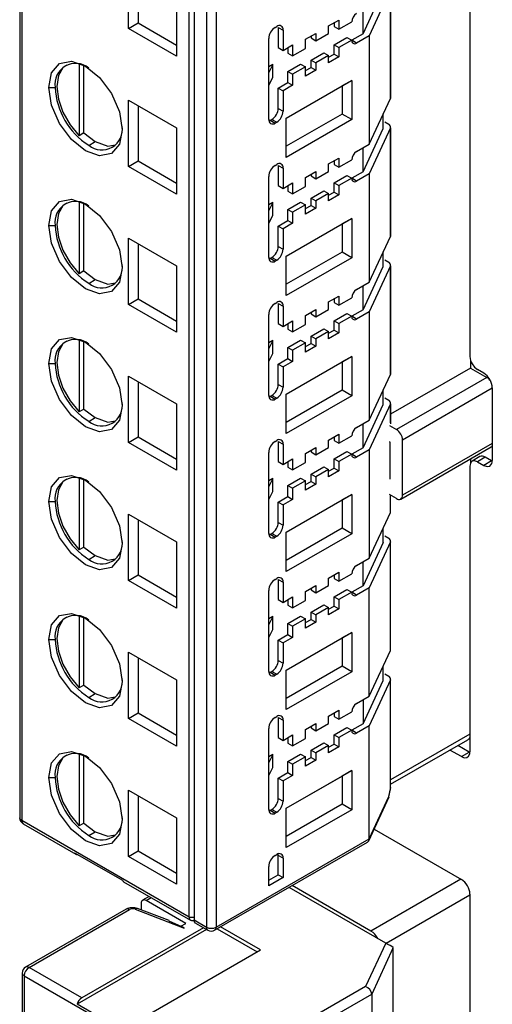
# Model space of a CAD drawing. Header units: millimetres. Extents: x 0 to 838, y 0 to 648.
# Tile 18 of 25: x 533 to 554, y 416 to 459. Entities that reach past the tile are written whole.
import ezdxf

# ---------------------------------------------------------------- set-up
doc = ezdxf.new("R2010")
doc.units = ezdxf.units.MM
doc.header["$LTSCALE"] = 3

msp = doc.modelspace()

# ---------------------------------------------------------------- linework, layer by layer
for p, q in [((533.25, 490.338), (533.25, 423.872)), ((533.338, 490.216), (533.338, 423.749)), ((540.762, 419.463), (540.762, 485.929)), ((540.974, 485.807), (540.974, 419.341)), ((541.526, 485.489), (541.526, 419.022)), ((541.95, 485.489), (541.95, 419.022)), ((553.199, 482.353), (553.199, 444.341)), ((538.075, 458.902), (538.075, 461.841)), ((538.499, 461.596), (538.499, 459.147)), ((540.196, 460.617), (540.196, 457.677)), ((548.464, 458.669), (549.357, 460.594)), ((549.676, 460.613), (548.733, 458.58)), ((549.676, 460.613), (549.676, 455.796)), ((549.687, 455.84), (549.687, 460.658)), ((548.464, 458.669), (548.464, 459.731)), ((546.935, 459.012), (547.395, 459.277)), ((547.395, 459.277), (547.395, 458.869)), ((538.075, 458.902), (538.499, 459.147)), ((540.196, 457.677), (538.075, 458.902)), ((538.499, 459.147), (540.196, 458.167)), ((544.566, 458.951), (544.637, 458.992)), ((544.708, 458.951), (544.708, 458.053)), ((544.708, 458.951), (544.92, 458.828)), ((544.92, 458.828), (544.92, 457.93)), ((546.935, 458.685), (546.935, 459.012)), ((547.183, 459.155), (547.183, 458.991)), ((547.183, 458.991), (547.395, 458.869)), ((547.395, 458.869), (547.96, 459.195)), ((544.284, 456.95), (544.284, 458.461)), ((545.91, 458.42), (546.369, 458.685)), ((545.91, 458.012), (545.91, 458.42)), ((546.157, 458.563), (546.157, 458.481)), ((546.157, 458.481), (546.369, 458.359)), ((546.369, 458.359), (546.935, 458.685)), ((546.369, 458.685), (546.369, 458.359)), ((547.183, 458.175), (547.748, 458.501)), ((547.96, 458.379), (547.395, 458.052)), ((547.748, 458.501), (547.96, 458.379)), ((548.464, 458.669), (547.96, 458.379)), ((548.173, 458.256), (547.96, 458.379)), ((548.733, 458.58), (548.173, 458.256)), ((548.733, 458.58), (548.733, 453.762)), ((544.708, 458.053), (544.92, 457.93)), ((544.92, 457.93), (545.344, 458.175)), ((545.132, 458.053), (545.132, 457.808)), ((545.344, 458.175), (545.344, 457.685)), ((545.344, 457.685), (545.91, 458.012)), ((547.183, 457.767), (547.183, 458.175)), ((547.183, 458.175), (547.395, 458.052)), ((547.395, 458.052), (547.395, 457.644)), ((545.132, 457.808), (545.344, 457.685)), ((546.157, 457.501), (546.723, 457.828)), ((546.157, 457.175), (546.157, 457.501)), ((546.157, 457.501), (546.369, 457.379)), ((546.935, 457.705), (546.369, 457.379)), ((546.723, 457.828), (546.935, 457.705)), ((546.935, 457.624), (547.183, 457.767)), ((546.935, 457.379), (546.935, 457.705)), ((547.395, 457.644), (546.935, 457.379)), ((547.183, 457.767), (547.395, 457.644)), ((535.883, 457.319), (535.883, 454.141)), ((536.095, 454.264), (536.095, 457.251)), ((544.469, 457.302), (544.284, 457.195)), ((544.469, 457.302), (544.284, 456.95)), ((544.469, 456.731), (544.469, 457.302)), ((545.132, 456.991), (545.698, 457.318)), ((545.91, 457.195), (545.344, 456.869)), ((545.698, 457.318), (545.91, 457.195)), ((545.91, 456.787), (545.91, 457.195)), ((545.91, 457.032), (546.157, 457.175)), ((546.369, 457.052), (545.91, 456.787)), ((546.157, 457.175), (546.369, 457.052)), ((546.369, 457.379), (546.369, 457.052)), ((544.284, 456.379), (544.284, 456.95)), ((544.284, 456.379), (544.469, 456.731)), ((545.061, 454.921), (547.96, 456.595)), ((545.132, 456.501), (545.132, 456.991)), ((545.132, 456.991), (545.344, 456.869)), ((545.344, 456.869), (545.344, 456.379)), ((547.96, 456.595), (547.536, 456.35)), ((547.96, 456.595), (547.96, 454.856)), ((534.54, 456.288), (534.822, 456.288)), ((544.284, 454.868), (544.284, 456.379)), ((544.708, 456.256), (545.132, 456.501)), ((544.708, 455.358), (544.708, 456.256)), ((544.708, 456.256), (544.92, 456.134)), ((545.344, 456.379), (544.92, 456.134)), ((545.061, 454.921), (547.536, 456.35)), ((545.132, 456.501), (545.344, 456.379)), ((547.536, 456.35), (547.536, 455.1)), ((538.075, 455.717), (540.196, 454.493)), ((538.075, 452.778), (538.075, 455.717)), ((544.92, 456.134), (544.92, 455.235)), ((548.733, 453.762), (549.676, 455.796)), ((538.499, 455.472), (538.499, 453.023)), ((544.708, 455.358), (544.92, 455.235)), ((544.354, 454.827), (544.425, 454.868)), ((544.425, 454.868), (544.637, 454.746)), ((547.536, 455.1), (545.061, 453.672)), ((545.061, 453.182), (545.061, 454.921)), ((547.96, 454.856), (545.061, 453.182)), ((547.96, 454.856), (547.536, 455.1)), ((549.357, 454.469), (549.357, 455.107)), ((540.196, 454.493), (540.196, 451.553)), ((544.354, 454.827), (544.566, 454.705)), ((544.637, 454.746), (544.566, 454.705)), ((548.464, 452.545), (549.357, 454.469)), ((549.676, 454.489), (548.733, 452.456)), ((549.422, 454.759), (549.599, 454.656)), ((549.676, 454.489), (549.676, 449.671)), ((549.687, 449.716), (549.687, 454.534)), ((536.095, 454.264), (535.883, 454.141)), ((536.095, 454.264), (536.59, 453.88)), ((536.307, 453.716), (536.59, 453.88)), ((548.173, 453.439), (548.733, 453.762)), ((548.464, 452.545), (548.464, 453.607)), ((546.935, 452.888), (547.395, 453.153)), ((547.395, 453.153), (547.395, 452.745)), ((538.075, 452.778), (538.499, 453.023)), ((540.196, 451.553), (538.075, 452.778)), ((538.499, 453.023), (540.196, 452.043)), ((544.566, 452.827), (544.637, 452.868)), ((544.708, 452.827), (544.708, 451.928)), ((544.708, 452.827), (544.92, 452.704)), ((544.92, 452.704), (544.92, 451.806)), ((546.935, 452.561), (546.935, 452.888)), ((547.183, 453.031), (547.183, 452.867)), ((547.183, 452.867), (547.395, 452.745)), ((547.395, 452.745), (547.96, 453.071)), ((544.284, 450.826), (544.284, 452.337)), ((545.91, 452.296), (546.369, 452.561)), ((545.91, 451.888), (545.91, 452.296)), ((546.157, 452.439), (546.157, 452.357)), ((546.157, 452.357), (546.369, 452.235)), ((546.369, 452.235), (546.935, 452.561)), ((546.369, 452.561), (546.369, 452.235)), ((547.183, 452.051), (547.748, 452.377)), ((547.96, 452.255), (547.395, 451.928)), ((547.748, 452.377), (547.96, 452.255)), ((548.464, 452.545), (547.96, 452.255)), ((548.173, 452.132), (547.96, 452.255)), ((548.733, 452.456), (548.173, 452.132)), ((548.733, 452.456), (548.733, 447.638)), ((544.708, 451.928), (544.92, 451.806)), ((544.92, 451.806), (545.344, 452.051)), ((545.132, 451.928), (545.132, 451.683)), ((545.344, 452.051), (545.344, 451.561)), ((545.344, 451.561), (545.91, 451.888)), ((547.183, 451.642), (547.183, 452.051)), ((547.183, 452.051), (547.395, 451.928)), ((547.395, 451.928), (547.395, 451.52)), ((545.132, 451.683), (545.344, 451.561)), ((546.157, 451.377), (546.723, 451.704)), ((546.157, 451.051), (546.157, 451.377)), ((546.157, 451.377), (546.369, 451.255)), ((546.935, 451.581), (546.369, 451.255)), ((546.723, 451.704), (546.935, 451.581)), ((546.935, 451.5), (547.183, 451.642)), ((546.935, 451.255), (546.935, 451.581)), ((547.395, 451.52), (546.935, 451.255)), ((547.183, 451.642), (547.395, 451.52)), ((535.883, 451.195), (535.883, 448.017)), ((536.095, 448.14), (536.095, 451.127)), ((544.469, 451.178), (544.284, 451.071)), ((544.469, 451.178), (544.284, 450.826)), ((544.469, 450.607), (544.469, 451.178)), ((545.132, 450.867), (545.698, 451.194)), ((545.91, 451.071), (545.344, 450.744)), ((545.698, 451.194), (545.91, 451.071)), ((545.91, 450.663), (545.91, 451.071)), ((545.91, 450.908), (546.157, 451.051)), ((546.369, 450.928), (545.91, 450.663)), ((546.157, 451.051), (546.369, 450.928)), ((546.369, 451.255), (546.369, 450.928)), ((544.284, 450.255), (544.284, 450.826)), ((544.284, 450.255), (544.469, 450.607)), ((545.132, 450.377), (545.132, 450.867)), ((545.132, 450.867), (545.344, 450.744)), ((545.344, 450.744), (545.344, 450.255)), ((534.54, 450.164), (534.822, 450.164)), ((544.284, 448.744), (544.284, 450.255)), ((544.708, 450.132), (545.132, 450.377)), ((544.708, 449.234), (544.708, 450.132)), ((544.708, 450.132), (544.92, 450.01)), ((545.344, 450.255), (544.92, 450.01)), ((545.061, 448.797), (547.96, 450.471)), ((545.061, 448.797), (547.536, 450.226)), ((545.132, 450.377), (545.344, 450.255)), ((547.96, 450.471), (547.536, 450.226)), ((547.536, 450.226), (547.536, 448.976)), ((547.96, 450.471), (547.96, 448.731)), ((544.92, 450.01), (544.92, 449.111)), ((548.733, 447.638), (549.676, 449.671)), ((538.075, 449.593), (540.196, 448.369)), ((538.075, 446.654), (538.075, 449.593)), ((538.499, 449.348), (538.499, 446.899)), ((544.708, 449.234), (544.92, 449.111)), ((544.354, 448.703), (544.425, 448.744)), ((544.425, 448.744), (544.637, 448.622)), ((547.536, 448.976), (545.061, 447.548)), ((545.061, 447.058), (545.061, 448.797)), ((547.96, 448.731), (545.061, 447.058)), ((547.96, 448.731), (547.536, 448.976)), ((549.357, 448.345), (549.357, 448.983)), ((540.196, 448.369), (540.196, 445.429)), ((544.354, 448.703), (544.566, 448.581)), ((544.637, 448.622), (544.566, 448.581)), ((548.464, 446.421), (549.357, 448.345)), ((549.676, 448.365), (548.733, 446.332)), ((549.422, 448.635), (549.599, 448.532)), ((549.676, 448.365), (549.676, 443.547)), ((549.687, 443.592), (549.687, 448.41)), ((536.095, 448.14), (535.883, 448.017)), ((536.095, 448.14), (536.59, 447.756)), ((536.307, 447.592), (536.59, 447.756)), ((548.173, 447.315), (548.733, 447.638)), ((548.464, 446.421), (548.464, 447.483)), ((546.935, 446.764), (547.395, 447.029)), ((547.395, 447.029), (547.395, 446.621)), ((538.075, 446.654), (538.499, 446.899)), ((540.196, 445.429), (538.075, 446.654)), ((538.499, 446.899), (540.196, 445.919)), ((544.566, 446.703), (544.637, 446.743)), ((544.708, 446.703), (544.708, 445.804)), ((544.708, 446.703), (544.92, 446.58)), ((544.92, 446.58), (544.92, 445.682)), ((546.935, 446.437), (546.935, 446.764)), ((547.183, 446.907), (547.183, 446.743)), ((547.183, 446.743), (547.395, 446.621)), ((547.395, 446.621), (547.96, 446.947)), ((544.284, 444.702), (544.284, 446.213)), ((545.91, 446.172), (546.369, 446.437)), ((545.91, 445.764), (545.91, 446.172)), ((546.157, 446.315), (546.157, 446.233)), ((546.157, 446.233), (546.369, 446.111)), ((546.369, 446.111), (546.935, 446.437)), ((546.369, 446.437), (546.369, 446.111)), ((547.183, 445.927), (547.748, 446.253)), ((547.96, 446.131), (547.395, 445.804)), ((547.748, 446.253), (547.96, 446.131)), ((548.464, 446.421), (547.96, 446.131)), ((548.173, 446.008), (547.96, 446.131)), ((548.733, 446.332), (548.173, 446.008)), ((548.733, 446.332), (548.733, 441.514)), ((544.708, 445.804), (544.92, 445.682)), ((544.92, 445.682), (545.344, 445.927)), ((545.132, 445.804), (545.132, 445.559)), ((545.344, 445.927), (545.344, 445.437)), ((545.344, 445.437), (545.91, 445.764)), ((547.183, 445.518), (547.183, 445.927)), ((547.183, 445.927), (547.395, 445.804)), ((547.395, 445.804), (547.395, 445.396)), ((545.132, 445.559), (545.344, 445.437)), ((546.157, 445.253), (546.723, 445.58)), ((546.157, 444.927), (546.157, 445.253)), ((546.157, 445.253), (546.369, 445.131)), ((546.935, 445.457), (546.369, 445.131)), ((546.723, 445.58), (546.935, 445.457)), ((546.935, 445.376), (547.183, 445.518)), ((546.935, 445.131), (546.935, 445.457)), ((547.395, 445.396), (546.935, 445.131)), ((547.183, 445.518), (547.395, 445.396)), ((535.883, 445.071), (535.883, 441.893)), ((536.095, 442.015), (536.095, 445.003)), ((544.469, 445.054), (544.284, 444.947)), ((544.469, 445.054), (544.284, 444.702)), ((544.469, 444.483), (544.469, 445.054)), ((545.132, 444.743), (545.698, 445.069)), ((545.91, 444.947), (545.344, 444.62)), ((545.698, 445.069), (545.91, 444.947)), ((545.91, 444.539), (545.91, 444.947)), ((545.91, 444.784), (546.157, 444.927)), ((546.369, 444.804), (545.91, 444.539)), ((546.157, 444.927), (546.369, 444.804)), ((546.369, 445.131), (546.369, 444.804)), ((544.284, 444.131), (544.284, 444.702)), ((544.284, 444.131), (544.469, 444.483)), ((545.132, 444.253), (545.132, 444.743)), ((545.132, 444.743), (545.344, 444.62)), ((545.344, 444.62), (545.344, 444.13)), ((534.54, 444.04), (534.822, 444.04)), ((544.284, 442.62), (544.284, 444.131)), ((544.708, 444.008), (545.132, 444.253)), ((544.708, 443.11), (544.708, 444.008)), ((544.708, 444.008), (544.92, 443.886)), ((545.344, 444.13), (544.92, 443.886)), ((545.061, 442.673), (547.96, 444.347)), ((545.061, 442.673), (547.536, 444.102)), ((545.132, 444.253), (545.344, 444.13)), ((547.96, 444.347), (547.536, 444.102)), ((547.536, 444.102), (547.536, 442.852)), ((547.96, 444.347), (547.96, 442.607)), ((553.228, 444.179), (553.228, 443.831)), ((544.92, 443.886), (544.92, 442.987)), ((548.733, 441.514), (549.676, 443.547)), ((553.228, 443.831), (549.687, 441.787)), ((553.228, 443.831), (553.951, 443.413)), ((553.811, 443.608), (553.528, 443.771)), ((538.075, 443.469), (540.196, 442.244)), ((538.075, 440.53), (538.075, 443.469)), ((538.499, 443.224), (538.499, 440.774)), ((544.708, 443.11), (544.92, 442.987)), ((553.951, 443.413), (549.946, 441.101)), ((544.354, 442.579), (544.425, 442.62)), ((544.425, 442.62), (544.637, 442.497)), ((547.536, 442.852), (545.061, 441.424)), ((545.061, 440.934), (545.061, 442.673)), ((547.96, 442.607), (547.536, 442.852)), ((549.357, 442.221), (549.357, 442.859)), ((554.189, 442.936), (550.212, 440.64)), ((554.189, 442.953), (554.189, 439.729)), ((540.196, 442.244), (540.196, 439.305)), ((544.354, 442.579), (544.566, 442.457)), ((544.637, 442.497), (544.566, 442.457)), ((547.96, 442.607), (545.061, 440.934)), ((548.464, 440.297), (549.357, 442.221)), ((549.676, 442.241), (548.733, 440.208)), ((549.422, 442.511), (549.599, 442.408)), ((549.676, 442.241), (549.676, 441.364)), ((549.687, 441.409), (549.687, 442.286)), ((536.095, 442.015), (535.883, 441.893)), ((536.095, 442.015), (536.59, 441.632)), ((536.307, 441.468), (536.59, 441.632)), ((548.173, 441.191), (548.733, 441.514)), ((548.464, 440.297), (548.464, 441.359)), ((546.935, 440.64), (547.395, 440.905)), ((547.395, 440.905), (547.395, 440.497)), ((549.637, 441.279), (549.946, 441.101)), ((538.075, 440.53), (538.499, 440.774)), ((540.196, 439.305), (538.075, 440.53)), ((538.499, 440.774), (540.196, 439.795)), ((544.566, 440.579), (544.637, 440.619)), ((544.708, 440.579), (544.708, 439.68)), ((544.708, 440.579), (544.92, 440.456)), ((544.92, 440.456), (544.92, 439.558)), ((546.935, 440.313), (546.935, 440.64)), ((547.183, 440.783), (547.183, 440.619)), ((547.183, 440.619), (547.395, 440.497)), ((547.395, 440.497), (547.96, 440.823)), ((549.663, 440.549), (549.637, 440.564)), ((549.663, 438.916), (549.663, 440.549)), ((550.212, 438.19), (550.212, 440.64)), ((554.189, 440.486), (550.212, 438.19)), ((544.284, 438.578), (544.284, 440.089)), ((545.91, 440.048), (546.369, 440.313)), ((545.91, 439.639), (545.91, 440.048)), ((546.157, 440.191), (546.157, 440.109)), ((546.157, 440.109), (546.369, 439.986)), ((546.369, 439.986), (546.935, 440.313)), ((546.369, 440.313), (546.369, 439.986)), ((547.183, 439.803), (547.748, 440.129)), ((547.96, 440.007), (547.395, 439.68)), ((547.748, 440.129), (547.96, 440.007)), ((548.464, 440.297), (547.96, 440.007)), ((548.173, 439.884), (547.96, 440.007)), ((548.733, 440.208), (548.173, 439.884)), ((548.733, 440.208), (548.733, 435.39)), ((550.134, 438.018), (554.14, 440.33)), ((544.708, 439.68), (544.92, 439.558)), ((544.92, 439.558), (545.344, 439.803)), ((545.132, 439.68), (545.132, 439.435)), ((545.344, 439.803), (545.344, 439.313)), ((545.344, 439.313), (545.91, 439.639)), ((547.183, 439.394), (547.183, 439.803)), ((547.183, 439.803), (547.395, 439.68)), ((547.395, 439.68), (547.395, 439.272)), ((553.228, 439.804), (553.228, 439.615)), ((553.633, 439.902), (553.296, 439.697)), ((553.869, 439.878), (553.528, 439.674)), ((553.528, 439.674), (553.811, 439.511)), ((554.152, 439.715), (553.811, 439.511)), ((554.152, 439.715), (553.869, 439.878)), ((545.132, 439.435), (545.344, 439.313)), ((546.157, 439.129), (546.723, 439.456)), ((546.157, 438.802), (546.157, 439.129)), ((546.157, 439.129), (546.369, 439.007)), ((546.935, 439.333), (546.369, 439.007)), ((546.723, 439.456), (546.935, 439.333)), ((546.935, 439.251), (547.183, 439.394)), ((546.935, 439.007), (546.935, 439.333)), ((547.395, 439.272), (546.935, 439.007)), ((547.183, 439.394), (547.395, 439.272)), ((553.199, 439.485), (553.199, 426.807)), ((535.883, 438.947), (535.883, 435.769)), ((536.095, 435.891), (536.095, 438.879)), ((544.469, 438.93), (544.284, 438.823)), ((544.469, 438.93), (544.284, 438.578)), ((544.469, 438.359), (544.469, 438.93)), ((545.132, 438.619), (545.698, 438.945)), ((545.91, 438.823), (545.344, 438.496)), ((545.698, 438.945), (545.91, 438.823)), ((545.91, 438.415), (545.91, 438.823)), ((545.91, 438.66), (546.157, 438.802)), ((546.369, 438.68), (545.91, 438.415)), ((546.157, 438.802), (546.369, 438.68)), ((546.369, 439.007), (546.369, 438.68)), ((549.637, 438.931), (549.663, 438.916)), ((544.284, 438.007), (544.284, 438.578)), ((544.284, 438.007), (544.469, 438.359)), ((545.132, 438.129), (545.132, 438.619)), ((545.132, 438.619), (545.344, 438.496)), ((545.344, 438.496), (545.344, 438.006)), ((534.54, 437.916), (534.822, 437.916)), ((544.284, 436.496), (544.284, 438.007)), ((544.708, 437.884), (545.132, 438.129)), ((544.708, 436.986), (544.708, 437.884)), ((544.708, 437.884), (544.92, 437.762)), ((545.344, 438.006), (544.92, 437.762)), ((545.061, 436.549), (547.96, 438.223)), ((545.061, 436.549), (547.536, 437.978)), ((545.132, 438.129), (545.344, 438.006)), ((547.96, 438.223), (547.536, 437.978)), ((547.536, 437.978), (547.536, 436.728)), ((547.96, 438.223), (547.96, 436.483)), ((549.946, 438.037), (549.637, 438.215)), ((549.676, 437.423), (549.676, 438.193)), ((549.687, 437.468), (549.687, 438.187)), ((544.92, 437.762), (544.92, 436.863)), ((548.733, 435.39), (549.676, 437.423)), ((538.075, 437.345), (540.196, 436.12)), ((538.075, 434.405), (538.075, 437.345)), ((538.499, 437.1), (538.499, 434.65)), ((544.708, 436.986), (544.92, 436.863)), ((544.354, 436.455), (544.425, 436.496)), ((544.425, 436.496), (544.637, 436.373)), ((547.536, 436.728), (545.061, 435.3)), ((545.061, 434.81), (545.061, 436.549)), ((547.96, 436.483), (547.536, 436.728)), ((549.357, 436.097), (549.357, 436.735)), ((540.196, 436.12), (540.196, 433.181)), ((544.354, 436.455), (544.566, 436.333)), ((544.637, 436.373), (544.566, 436.333)), ((547.96, 436.483), (545.061, 434.81)), ((549.357, 436.097), (548.464, 434.173)), ((549.676, 436.117), (548.733, 434.083)), ((549.422, 436.386), (549.599, 436.284)), ((549.676, 431.299), (549.676, 436.117)), ((549.687, 431.344), (549.687, 436.162)), ((536.095, 435.891), (535.883, 435.769)), ((536.095, 435.891), (536.59, 435.508)), ((536.307, 435.344), (536.59, 435.508)), ((548.173, 435.067), (548.733, 435.39)), ((548.464, 434.173), (548.464, 435.235)), ((546.935, 434.516), (547.395, 434.781)), ((547.395, 434.781), (547.395, 434.373)), ((538.075, 434.405), (538.499, 434.65)), ((540.196, 433.181), (538.075, 434.405)), ((538.499, 434.65), (540.196, 433.671)), ((544.566, 434.455), (544.637, 434.495)), ((544.708, 434.455), (544.708, 433.556)), ((544.708, 434.455), (544.92, 434.332)), ((544.92, 434.332), (544.92, 433.434)), ((546.935, 434.189), (546.935, 434.516)), ((547.183, 434.658), (547.183, 434.495)), ((547.183, 434.495), (547.395, 434.373)), ((547.395, 434.373), (547.96, 434.699)), ((544.284, 432.454), (544.284, 433.965)), ((545.91, 433.924), (546.369, 434.189)), ((545.91, 433.515), (545.91, 433.924)), ((546.157, 434.067), (546.157, 433.985)), ((546.157, 433.985), (546.369, 433.862)), ((546.369, 433.862), (546.935, 434.189)), ((546.369, 434.189), (546.369, 433.862)), ((547.183, 433.679), (547.748, 434.005)), ((547.96, 433.883), (547.395, 433.556)), ((547.748, 434.005), (547.96, 433.883)), ((548.464, 434.173), (547.96, 433.883)), ((548.173, 433.76), (547.96, 433.883)), ((548.733, 434.083), (548.173, 433.76)), ((548.733, 429.266), (548.733, 434.083)), ((544.708, 433.556), (544.92, 433.434)), ((544.92, 433.434), (545.344, 433.679)), ((545.132, 433.556), (545.132, 433.311)), ((545.344, 433.679), (545.344, 433.189)), ((545.344, 433.189), (545.91, 433.515)), ((547.183, 433.27), (547.183, 433.679)), ((547.183, 433.679), (547.395, 433.556)), ((547.395, 433.556), (547.395, 433.148)), ((545.132, 433.311), (545.344, 433.189)), ((546.157, 433.005), (546.723, 433.332)), ((546.157, 432.678), (546.157, 433.005)), ((546.157, 433.005), (546.369, 432.883)), ((546.935, 433.209), (546.369, 432.883)), ((546.723, 433.332), (546.935, 433.209)), ((546.935, 433.127), (547.183, 433.27)), ((546.935, 432.882), (546.935, 433.209)), ((547.395, 433.148), (546.935, 432.882)), ((547.183, 433.27), (547.395, 433.148)), ((535.883, 432.823), (535.883, 429.645)), ((536.095, 429.767), (536.095, 432.755)), ((544.469, 432.806), (544.284, 432.699)), ((544.469, 432.806), (544.284, 432.454)), ((544.469, 432.235), (544.469, 432.806)), ((545.132, 432.495), (545.698, 432.821)), ((545.91, 432.699), (545.344, 432.372)), ((545.698, 432.821), (545.91, 432.699)), ((545.91, 432.291), (545.91, 432.699)), ((545.91, 432.536), (546.157, 432.678)), ((546.157, 432.678), (546.369, 432.556)), ((546.369, 432.883), (546.369, 432.556)), ((544.284, 431.882), (544.284, 432.454)), ((544.284, 431.882), (544.469, 432.235)), ((545.132, 432.005), (545.132, 432.495)), ((545.132, 432.495), (545.344, 432.372)), ((545.344, 432.372), (545.344, 431.882)), ((546.369, 432.556), (545.91, 432.291)), ((534.54, 431.792), (534.822, 431.792)), ((544.284, 430.372), (544.284, 431.882)), ((544.708, 431.76), (545.132, 432.005)), ((544.708, 430.862), (544.708, 431.76)), ((544.708, 431.76), (544.92, 431.637)), ((545.344, 431.882), (544.92, 431.637)), ((545.061, 430.425), (547.96, 432.099)), ((545.061, 430.425), (547.536, 431.854)), ((545.132, 432.005), (545.344, 431.882)), ((547.96, 432.099), (547.536, 431.854)), ((547.536, 431.854), (547.536, 430.604)), ((547.96, 432.099), (547.96, 430.359)), ((544.92, 431.637), (544.92, 430.739)), ((548.733, 429.266), (549.676, 431.299)), ((538.075, 431.221), (540.196, 429.996)), ((538.075, 428.281), (538.075, 431.221)), ((538.499, 430.976), (538.499, 428.526)), ((544.708, 430.862), (544.92, 430.739)), ((547.536, 430.604), (545.061, 429.176)), ((545.061, 428.686), (545.061, 430.425)), ((547.96, 430.359), (547.536, 430.604)), ((549.357, 429.973), (549.357, 430.611)), ((540.196, 429.996), (540.196, 427.057)), ((544.354, 430.331), (544.425, 430.372)), ((544.354, 430.331), (544.566, 430.209)), ((544.425, 430.372), (544.637, 430.249)), ((544.637, 430.249), (544.566, 430.209)), ((547.96, 430.359), (545.061, 428.686)), ((548.464, 428.049), (549.357, 429.973)), ((549.676, 429.993), (548.733, 427.959)), ((549.422, 430.262), (549.599, 430.16)), ((549.676, 425.154), (549.676, 429.993)), ((549.687, 425.101), (549.687, 430.038)), ((536.095, 429.767), (535.883, 429.645)), ((536.095, 429.767), (536.59, 429.384)), ((536.307, 429.22), (536.59, 429.384)), ((548.173, 428.943), (548.733, 429.266)), ((548.464, 429.111), (548.464, 428.049)), ((546.935, 428.392), (547.395, 428.657)), ((547.395, 428.657), (547.395, 428.249)), ((538.075, 428.281), (538.499, 428.526)), ((540.196, 427.057), (538.075, 428.281)), ((538.499, 428.526), (540.196, 427.547)), ((544.566, 428.331), (544.637, 428.371)), ((544.708, 428.33), (544.708, 427.432)), ((544.708, 428.33), (544.92, 428.208)), ((544.92, 428.208), (544.92, 427.31)), ((546.935, 428.065), (546.935, 428.392)), ((547.183, 428.534), (547.183, 428.371)), ((547.183, 428.371), (547.395, 428.249)), ((547.395, 428.249), (547.96, 428.575)), ((544.284, 426.33), (544.284, 427.841)), ((545.91, 427.8), (546.369, 428.065)), ((545.91, 427.391), (545.91, 427.8)), ((546.157, 427.942), (546.157, 427.861)), ((546.157, 427.861), (546.369, 427.738)), ((546.369, 427.738), (546.935, 428.065)), ((546.369, 428.065), (546.369, 427.738)), ((547.183, 427.555), (547.748, 427.881)), ((547.96, 427.759), (547.395, 427.432)), ((547.748, 427.881), (547.96, 427.759)), ((548.464, 428.049), (547.96, 427.759)), ((548.173, 427.636), (547.96, 427.759)), ((548.733, 427.959), (548.173, 427.636)), ((548.733, 422.938), (548.733, 427.959)), ((544.708, 427.432), (544.92, 427.31)), ((544.92, 427.31), (545.344, 427.555)), ((545.132, 427.432), (545.132, 427.187)), ((545.344, 427.555), (545.344, 427.065)), ((545.344, 427.065), (545.91, 427.391)), ((547.183, 427.146), (547.183, 427.555)), ((547.183, 427.555), (547.395, 427.432)), ((547.395, 427.432), (547.395, 427.024)), ((553.199, 427.585), (549.687, 425.557)), ((549.687, 425.362), (553.108, 427.337)), ((545.132, 427.187), (545.344, 427.065)), ((546.157, 426.881), (546.723, 427.208)), ((546.157, 426.554), (546.157, 426.881)), ((546.157, 426.881), (546.369, 426.758)), ((546.935, 427.085), (546.369, 426.758)), ((546.723, 427.208), (546.935, 427.085)), ((546.935, 427.003), (547.183, 427.146)), ((546.935, 426.758), (546.935, 427.085)), ((547.395, 427.024), (546.935, 426.758)), ((547.183, 427.146), (547.395, 427.024)), ((552.821, 426.588), (552.316, 426.88)), ((553.162, 426.792), (552.663, 427.08)), ((535.883, 426.699), (535.883, 423.521)), ((536.095, 423.643), (536.095, 426.631)), ((544.469, 426.682), (544.284, 426.575)), ((544.469, 426.682), (544.284, 426.33)), ((544.469, 426.111), (544.469, 426.682)), ((545.132, 426.371), (545.698, 426.697)), ((545.91, 426.575), (545.344, 426.248)), ((545.698, 426.697), (545.91, 426.575)), ((545.91, 426.167), (545.91, 426.575)), ((545.91, 426.411), (546.157, 426.554)), ((546.157, 426.554), (546.369, 426.432)), ((546.369, 426.758), (546.369, 426.432)), ((552.821, 426.588), (553.162, 426.792)), ((553.184, 426.783), (553.162, 426.792)), ((544.284, 425.758), (544.284, 426.33)), ((544.284, 425.758), (544.469, 426.111)), ((545.132, 425.881), (545.132, 426.371)), ((545.132, 426.371), (545.344, 426.248)), ((545.344, 426.248), (545.344, 425.758)), ((546.369, 426.432), (545.91, 426.167)), ((534.54, 425.668), (534.822, 425.668)), ((544.284, 424.248), (544.284, 425.758)), ((544.708, 425.636), (545.132, 425.881)), ((544.708, 424.738), (544.708, 425.636)), ((544.708, 425.636), (544.92, 425.513)), ((545.344, 425.758), (544.92, 425.513)), ((545.061, 424.301), (547.96, 425.974)), ((545.061, 424.301), (547.536, 425.73)), ((545.132, 425.881), (545.344, 425.758)), ((547.96, 425.974), (547.536, 425.73)), ((547.536, 425.73), (547.536, 424.48)), ((547.96, 425.974), (547.96, 424.235)), ((544.92, 425.513), (544.92, 424.615)), ((549.598, 424.737), (549.696, 425.213)), ((549.609, 424.827), (549.676, 425.154)), ((538.075, 425.097), (540.196, 423.872)), ((538.075, 422.157), (538.075, 425.097)), ((538.499, 424.852), (538.499, 422.402)), ((544.708, 424.738), (544.92, 424.615)), ((548.716, 422.859), (549.622, 424.811)), ((548.733, 422.938), (549.609, 424.827)), ((547.536, 424.48), (545.061, 423.051)), ((545.061, 422.562), (545.061, 424.301)), ((547.96, 424.235), (547.536, 424.48)), ((540.196, 423.872), (540.196, 420.933)), ((544.354, 424.207), (544.425, 424.248)), ((544.354, 424.207), (544.566, 424.084)), ((544.425, 424.248), (544.637, 424.125)), ((544.637, 424.125), (544.566, 424.084)), ((547.96, 424.235), (545.061, 422.562)), ((540.762, 419.463), (533.338, 423.749)), ((533.4, 423.612), (535.733, 422.265)), ((536.095, 423.643), (535.883, 423.521)), ((536.095, 423.643), (536.59, 423.259)), ((536.307, 423.096), (536.59, 423.259)), ((548.955, 423.374), (552.821, 421.142)), ((541.888, 418.885), (548.654, 422.791)), ((541.95, 419.022), (548.733, 422.938)), ((535.683, 422.327), (537.804, 421.103)), ((538.075, 422.157), (538.499, 422.402)), ((540.196, 420.933), (538.075, 422.157)), ((538.499, 422.402), (540.196, 421.423)), ((544.566, 422.206), (544.637, 422.247)), ((544.708, 421.349), (544.708, 422.206)), ((544.92, 422.084), (544.708, 422.206)), ((544.92, 422.084), (544.92, 421.227)), ((544.284, 420.859), (544.284, 421.717)), ((544.284, 421.104), (544.708, 421.349)), ((544.92, 421.227), (544.284, 420.859)), ((544.708, 421.349), (544.92, 421.227)), ((537.854, 421.04), (540.824, 419.326)), ((549.47, 418.313), (545.184, 420.787)), ((548.813, 418.851), (545.321, 420.867)), ((552.801, 421.153), (548.813, 418.851)), ((538.989, 420.385), (538.696, 420.216)), ((538.846, 420.201), (539.077, 420.334)), ((553.199, 420.442), (549.491, 418.301)), ((553.199, 420.487), (553.199, 401.66)), ((538.634, 420.078), (538.634, 419.788)), ((540.607, 419.184), (538.846, 420.201)), ((537.961, 419.816), (533.513, 417.248)), ((533.663, 417.233), (538.111, 419.801)), ((538.363, 419.815), (540.543, 418.976)), ((539.867, 419.313), (538.471, 419.85)), ((540.762, 419.463), (540.974, 419.463)), ((539.864, 419.301), (540.394, 419.061)), ((540.394, 419.062), (540.607, 419.184)), ((540.543, 418.976), (540.394, 419.06)), ((540.974, 419.341), (541.526, 419.022)), ((541.036, 419.203), (541.588, 418.885)), ((543.916, 418.009), (542.143, 419.032)), ((541.531, 418.918), (535.796, 415.607)), ((541.389, 418.999), (535.996, 415.886)), ((542.002, 418.95), (543.774, 417.927)), ((549.47, 418.313), (548.577, 416.389)), ((538.118, 414.661), (543.916, 418.009)), ((549.789, 418.088), (548.846, 416.054)), ((549.789, 418.088), (549.795, 418.125)), ((549.789, 418.088), (549.789, 413.066)), ((549.8, 413.111), (549.8, 418.123)), ((533.363, 416.988), (533.363, 393.39)), ((533.451, 416.866), (541.639, 412.139)), ((533.451, 416.866), (533.451, 393.268)), ((535.996, 415.886), (533.663, 417.233)), ((548.577, 416.389), (541.851, 412.506)), ((542.063, 412.139), (548.846, 416.054)), ((548.846, 416.054), (548.846, 411.032)), ((537.918, 414.383), (535.796, 415.607))]:
    msp.add_line(p, q)
at = {"flags": 128}
for points in [[(534.54, 456.288), (534.663, 456.936), (535.016, 457.341), (535.544, 457.444), (536.166, 457.228), (536.788, 456.725), (537.316, 456.014), (537.668, 455.201), (537.792, 454.411)], [(535.341, 457.27), (535.166, 457.162), (534.963, 456.808), (534.893, 456.329), (534.963, 455.77), (535.166, 455.182), (535.482, 454.622), (535.883, 454.141)], [(537.792, 454.411), (537.668, 453.763), (537.316, 453.358), (536.788, 453.255), (536.166, 453.472), (535.544, 453.974), (535.016, 454.685), (534.663, 455.498), (534.54, 456.288)], [(549.676, 455.796), (549.684, 455.818), (549.687, 455.84)], [(544.291, 454.799), (544.299, 454.802), (544.354, 454.827)], [(536.59, 453.88), (537.158, 453.682), (537.472, 453.743)], [(534.54, 450.164), (534.663, 450.812), (535.016, 451.217), (535.544, 451.32), (536.166, 451.104), (536.788, 450.601), (537.316, 449.89), (537.668, 449.077), (537.792, 448.287)], [(535.341, 451.146), (535.166, 451.038), (534.963, 450.684), (534.893, 450.205), (534.963, 449.646), (535.166, 449.058), (535.482, 448.498), (535.883, 448.017)], [(537.792, 448.287), (537.668, 447.639), (537.316, 447.234), (536.788, 447.131), (536.166, 447.347), (535.544, 447.85), (535.016, 448.561), (534.663, 449.374), (534.54, 450.164)], [(549.676, 449.671), (549.684, 449.694), (549.687, 449.716)], [(544.291, 448.675), (544.299, 448.678), (544.354, 448.703)], [(536.59, 447.756), (537.158, 447.558), (537.472, 447.619)], [(534.54, 444.04), (534.663, 444.688), (535.016, 445.093), (535.544, 445.196), (536.166, 444.98), (536.788, 444.477), (537.316, 443.766), (537.668, 442.953), (537.792, 442.163)], [(535.341, 445.022), (535.166, 444.914), (534.963, 444.56), (534.893, 444.081), (534.963, 443.521), (535.166, 442.934), (535.482, 442.373), (535.883, 441.893)], [(537.792, 442.163), (537.668, 441.515), (537.316, 441.11), (536.788, 441.007), (536.166, 441.223), (535.544, 441.726), (535.016, 442.437), (534.663, 443.25), (534.54, 444.04)], [(553.296, 444.017), (553.402, 443.873), (553.528, 443.771)], [(549.676, 443.547), (549.684, 443.57), (549.687, 443.592)], [(554.078, 443.326), (553.956, 443.491), (553.811, 443.608)], [(544.291, 442.551), (544.299, 442.554), (544.354, 442.579)], [(536.59, 441.632), (537.158, 441.434), (537.472, 441.495)], [(553.528, 439.674), (553.402, 439.718), (553.296, 439.697)], [(553.811, 439.511), (553.956, 439.461), (554.078, 439.485)], [(534.54, 437.916), (534.663, 438.564), (535.016, 438.969), (535.544, 439.072), (536.166, 438.855), (536.788, 438.353), (537.316, 437.642), (537.668, 436.829), (537.792, 436.039)], [(535.341, 438.897), (535.166, 438.79), (534.963, 438.436), (534.893, 437.957), (534.963, 437.397), (535.166, 436.81), (535.482, 436.249), (535.883, 435.769)], [(537.792, 436.039), (537.668, 435.391), (537.316, 434.986), (536.788, 434.883), (536.166, 435.099), (535.544, 435.602), (535.016, 436.313), (534.663, 437.126), (534.54, 437.916)], [(549.676, 437.423), (549.684, 437.446), (549.687, 437.468)], [(544.291, 436.427), (544.299, 436.429), (544.354, 436.455)], [(536.59, 435.508), (537.158, 435.31), (537.472, 435.371)], [(534.54, 431.792), (534.663, 432.439), (535.016, 432.845), (535.544, 432.948), (536.166, 432.731), (536.788, 432.229), (537.316, 431.517), (537.668, 430.705), (537.792, 429.914)], [(535.341, 432.773), (535.166, 432.666), (534.963, 432.312), (534.893, 431.833), (534.963, 431.273), (535.166, 430.686), (535.482, 430.125), (535.883, 429.645)], [(537.792, 429.914), (537.668, 429.267), (537.316, 428.862), (536.788, 428.759), (536.166, 428.975), (535.544, 429.478), (535.016, 430.189), (534.663, 431.002), (534.54, 431.792)], [(544.291, 430.303), (544.299, 430.305), (544.354, 430.331)], [(536.59, 429.384), (537.158, 429.186), (537.472, 429.247)], [(534.54, 425.668), (534.663, 426.315), (535.016, 426.721), (535.544, 426.824), (536.166, 426.607), (536.788, 426.105), (537.316, 425.393), (537.668, 424.581), (537.792, 423.79)], [(535.341, 426.649), (535.166, 426.542), (534.963, 426.188), (534.893, 425.709), (534.963, 425.149), (535.166, 424.562), (535.482, 424.001), (535.883, 423.521)], [(552.821, 426.588), (552.946, 426.541), (553.057, 426.548), (553.142, 426.608), (553.19, 426.716), (553.199, 426.807)], [(537.792, 423.79), (537.668, 423.143), (537.316, 422.737), (536.788, 422.635), (536.166, 422.851), (535.544, 423.354), (535.016, 424.065), (534.663, 424.878), (534.54, 425.668)], [(549.676, 425.154), (549.686, 425.173), (549.685, 425.175)], [(549.597, 424.761), (549.602, 424.766), (549.609, 424.827)], [(533.338, 423.749), (533.272, 423.805), (533.25, 423.872)], [(544.291, 424.179), (544.299, 424.181), (544.354, 424.207)], [(533.338, 423.749), (533.354, 423.665), (533.4, 423.612), (533.4, 423.612)], [(536.59, 423.259), (537.158, 423.062), (537.472, 423.123)], [(544.708, 422.206), (544.702, 422.267), (544.701, 422.276)], [(537.804, 421.103), (537.835, 421.055), (537.856, 421.043)], [(541.036, 419.203), (541.036, 419.203), (540.99, 419.256), (540.974, 419.341)]]:
    msp.add_lwpolyline(points, dxfattribs=at)
for centre, radius, start, end in [((548.421, 459.174), 0.461, 122.6055, 177.3945), ((544.898, 458.433), 0.615, 122.6055, 177.3945), ((544.747, 458.856), 0.175, 350.786, 129.2033), ((548.09, 458.358), 0.131, 170.786, 309.2033), ((535.728, 456.435), 0.917, 50.7967, 189.214), ((538.046, 456.435), 3.227, 182.6055, 237.3945), ((544.094, 455.386), 0.615, 302.6055, 357.3945), ((544.456, 454.84), 0.175, 170.786, 309.2033), ((544.306, 455.263), 0.615, 302.6055, 357.3945), ((536.887, 454.427), 0.917, 230.7967, 9.214), ((549.552, 454.533), 0.132, 340.5418, 69.2576), ((548.421, 453.05), 0.461, 122.6055, 177.3945), ((544.898, 452.309), 0.615, 122.6055, 177.3945), ((544.747, 452.732), 0.175, 350.786, 129.2033), ((548.09, 452.234), 0.131, 170.786, 309.2033), ((535.728, 450.311), 0.917, 50.7967, 189.214), ((538.046, 450.311), 3.227, 182.6055, 237.3945), ((544.094, 449.262), 0.615, 302.6055, 357.3945), ((544.456, 448.716), 0.175, 170.786, 309.2033), ((544.306, 449.139), 0.615, 302.6055, 357.3945), ((536.887, 448.303), 0.917, 230.7967, 9.214), ((549.552, 448.409), 0.132, 340.5418, 69.2576), ((548.421, 446.926), 0.461, 122.6055, 177.3945), ((544.898, 446.185), 0.615, 122.6055, 177.3945), ((544.747, 446.608), 0.175, 350.786, 129.2033), ((548.09, 446.11), 0.131, 170.786, 309.2033), ((535.728, 444.187), 0.917, 50.7967, 189.214), ((538.046, 444.187), 3.227, 182.6055, 237.3945), ((553.894, 444.371), 0.696, 182.4827, 210.615), ((544.094, 443.138), 0.615, 302.6055, 357.3945), ((553.672, 442.962), 0.531, 32.5753, 58.1929), ((553.397, 442.92), 0.793, 2.3549, 30.7432), ((544.456, 442.592), 0.175, 170.786, 309.2033), ((544.306, 443.015), 0.615, 302.6055, 357.3945), ((536.887, 442.179), 0.917, 230.7967, 9.214), ((549.552, 442.285), 0.132, 340.5418, 69.2576), ((548.421, 440.802), 0.461, 122.6055, 177.3945), ((549.635, 440.614), 0.578, 2.6055, 57.3945), ((544.898, 440.061), 0.615, 122.6055, 177.3945), ((544.747, 440.484), 0.175, 350.786, 129.2033), ((548.09, 439.986), 0.131, 170.786, 309.2033), ((554.071, 440.447), 0.135, 300.3655, 330.8622), ((553.448, 439.5), 0.249, 127.7004, 183.6232), ((553.729, 439.667), 0.254, 56.3791, 112.3115), ((553.906, 439.71), 0.284, 307.4338, 3.8892), ((535.728, 438.063), 0.917, 50.7967, 189.214), ((538.046, 438.063), 3.227, 182.6055, 237.3945), ((550.05, 438.164), 0.164, 230.7967, 9.214), ((544.094, 437.014), 0.615, 302.6055, 357.3945), ((544.456, 436.468), 0.175, 170.786, 309.2033), ((544.306, 436.891), 0.615, 302.6055, 357.3945), ((536.887, 436.055), 0.917, 230.7967, 9.214), ((549.552, 436.161), 0.132, 340.5418, 69.2576), ((548.421, 434.678), 0.461, 122.6055, 177.3945), ((544.898, 433.937), 0.615, 122.6055, 177.3945), ((544.747, 434.36), 0.175, 350.786, 129.2033), ((548.09, 433.862), 0.131, 170.786, 309.2033), ((535.728, 431.939), 0.917, 50.7967, 189.214), ((538.046, 431.939), 3.227, 182.6055, 237.3945), ((544.094, 430.89), 0.615, 302.6055, 357.3945), ((544.306, 430.767), 0.615, 302.6055, 357.3945), ((536.887, 429.931), 0.917, 230.7967, 9.214), ((544.456, 430.344), 0.175, 170.786, 309.2033), ((549.552, 430.037), 0.132, 340.5418, 69.2576), ((548.421, 428.554), 0.461, 122.6055, 177.3945), ((544.898, 427.813), 0.615, 122.6055, 177.3945), ((544.747, 428.236), 0.175, 350.786, 129.2033), ((548.09, 427.738), 0.131, 170.786, 309.2033), ((552.993, 427.527), 0.221, 301.2331, 338.4225), ((535.728, 425.815), 0.917, 50.7967, 189.214), ((538.046, 425.815), 3.227, 182.6055, 237.3945), ((544.094, 424.766), 0.615, 302.6055, 357.3945), ((544.306, 424.643), 0.615, 302.6055, 357.3945), ((533.55, 423.872), 0.3, 179.9639, 240.1738), ((536.887, 423.807), 0.917, 230.7967, 9.214), ((544.456, 424.22), 0.175, 170.786, 309.2033), ((535.786, 422.358), 0.107, 196.7302, 283.2752), ((544.898, 421.689), 0.615, 122.6055, 177.3945), ((544.747, 422.112), 0.175, 350.786, 129.2033), ((552.389, 420.456), 0.811, 2.1904, 57.8097), ((538.763, 420.099), 0.131, 50.7967, 189.214), ((538.255, 419.249), 0.638, 69.8362, 117.4205), ((538.023, 419.678), 0.151, 54.3824, 114.3071), ((538.253, 419.523), 0.312, 69.3664, 117.1768), ((538.446, 419.744), 0.109, 76.6654, 139.3419), ((540.891, 419.442), 0.131, 170.786, 309.2033), ((541.676, 419.007), 0.151, 174.3796, 234.302), ((541.738, 419.432), 0.461, 242.6097, 297.3903), ((541.807, 419.004), 0.144, 304.0564, 7.2558), ((541.738, 419.145), 0.3, 240.0027, 299.9973), ((548.361, 418.132), 0.85, 26.8601, 57.8034), ((533.663, 416.988), 0.3, 119.9973, 180), ((533.513, 417.003), 0.151, 185.6948, 245.6253), ((533.911, 416.845), 0.461, 122.6055, 177.3945), ((533.575, 417.111), 0.151, 54.3824, 114.3071), ((536.251, 415.492), 0.469, 122.8996, 165.7855)]:
    msp.add_arc(centre, radius, start, end)
for centre, major_axis, ratio, start_param, end_param in [((548.464, 423.027), (0.227, -0.207), 0.697947, 6.065894, 6.851374), ((549.559, 418.261), (0.261, -0.151), 0.000107, 0.441479, 1.921738), ((548.577, 416.144), (0.227, -0.207), 0.697943, 0.568206, 2.139002)]:
    msp.add_ellipse(centre, major_axis=major_axis, ratio=ratio, start_param=start_param, end_param=end_param)

doc.saveas('drawing.dxf')
